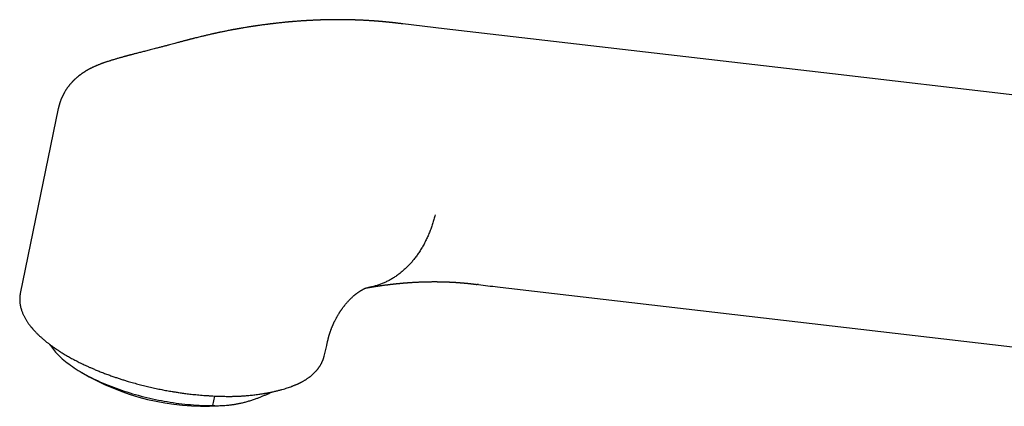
# Model space of a CAD drawing. Header units: millimetres. Extents: x 8 to 974, y 12 to 913.
# Tile 16 of 31: x 674 to 769, y 188 to 226. Entities that reach past the tile are written whole.
import ezdxf

# ---------------------------------------------------------------- set-up
doc = ezdxf.new("R2010")
doc.units = ezdxf.units.MM

msp = doc.modelspace()

# ---------------------------------------------------------------- linework, layer by layer
at = {"color": 7, "linetype": 'Continuous', "lineweight": 30}
for p, q in [((714.814, 225.063), (710.794, 225.531)), ((686.865, 223.159), (686.859, 223.158)), ((677.328, 217.323), (673.63, 199.362)), ((677.329, 217.323), (677.327, 217.309)), ((718.164, 200.212), (718.038, 200.227)), ((673.633, 199.368), (673.631, 199.362)), ((722.22, 199.739), (795.405, 191.208)), ((703.167, 193.283), (703.407, 194.318)), ((703.407, 194.318), (703.407, 194.321)), ((703.153, 193.247), (703.165, 193.29)), ((679.615, 191.677), (680.311, 191.273)), ((692.355, 188.469), (692.546, 189.397)), ((693.768, 188.502), (694.046, 188.536))]:
    msp.add_line(p, q, dxfattribs=at)
at = {"color": 7, "linetype": 'Continuous', "lineweight": 30, "flags": 128}
for points in [[(788.002, 216.545), (752.551, 220.671), (714.814, 225.063)], [(676.516, 194.389), (676.568, 194.306), (676.654, 194.177), (676.747, 194.048), (676.846, 193.918), (676.952, 193.789), (677.064, 193.659), (677.182, 193.53), (677.307, 193.401), (677.438, 193.272), (677.575, 193.143), (677.717, 193.015), (677.866, 192.887), (678.021, 192.76), (678.181, 192.633), (678.347, 192.507), (678.519, 192.382), (678.696, 192.258), (678.878, 192.135), (679.065, 192.012), (679.258, 191.891), (679.456, 191.771), (679.658, 191.652), (679.866, 191.534), (680.078, 191.418), (680.294, 191.303), (680.515, 191.189), (680.741, 191.078), (680.97, 190.967), (681.203, 190.859), (681.441, 190.752), (681.682, 190.646), (681.926, 190.543), (682.175, 190.442), (682.426, 190.342), (682.681, 190.245), (682.938, 190.15), (683.199, 190.057), (683.462, 189.966), (683.728, 189.877), (683.996, 189.791), (684.266, 189.707), (684.539, 189.625), (684.813, 189.546), (685.089, 189.47), (685.367, 189.395), (685.646, 189.324), (685.927, 189.255), (686.208, 189.189), (686.491, 189.125), (686.775, 189.065), (687.059, 189.007), (687.343, 188.952), (687.628, 188.899), (687.913, 188.85), (688.198, 188.803), (688.482, 188.76), (688.767, 188.719), (689.051, 188.681), (689.334, 188.647), (689.616, 188.615), (689.897, 188.587), (690.177, 188.561), (690.456, 188.539), (690.733, 188.519), (691.008, 188.503), (691.282, 188.49), (691.554, 188.48), (691.823, 188.473), (692.09, 188.469), (692.355, 188.469)]]:
    msp.add_lwpolyline(points, dxfattribs=at)
at = {"color": 7, "linetype": 'Continuous', "lineweight": 30}
msp.add_arc((691.58, 211.941), 23.541, 241.39984, 275.33237, dxfattribs=at)
for points, knots in [([(710.811, 225.529), (710.763, 225.535), (710.672, 225.547), (710.544, 225.564), (710.431, 225.578), (710.335, 225.59), (710.254, 225.6), (710.19, 225.607), (710.13, 225.614), (710.068, 225.622), (709.996, 225.63), (709.922, 225.638), (709.847, 225.647), (709.767, 225.655), (709.678, 225.665), (709.576, 225.676), (709.462, 225.688), (709.351, 225.699), (709.245, 225.709), (709.152, 225.719), (709.062, 225.727), (708.982, 225.734), (708.916, 225.74), (708.862, 225.745), (708.817, 225.749), (708.771, 225.753), (708.719, 225.758), (708.658, 225.763), (708.59, 225.769), (708.518, 225.775), (708.446, 225.781), (708.359, 225.788), (708.26, 225.795), (708.153, 225.803), (708.062, 225.81), (707.98, 225.816), (707.904, 225.821), (707.83, 225.826), (707.757, 225.831), (707.671, 225.837), (707.564, 225.844), (707.433, 225.852), (707.304, 225.859), (707.18, 225.866), (707.063, 225.872), (706.941, 225.878), (706.815, 225.884), (706.683, 225.89), (706.546, 225.896), (706.428, 225.9), (706.335, 225.904), (706.274, 225.906), (706.226, 225.908), (706.189, 225.909), (706.159, 225.91), (706.126, 225.911), (706.086, 225.912), (706.033, 225.914), (705.965, 225.916), (705.882, 225.918), (705.787, 225.921), (705.684, 225.923), (705.521, 225.927), (705.301, 225.931), (705.078, 225.934), (704.912, 225.935), (704.807, 225.936), (704.713, 225.937), (704.623, 225.937), (704.534, 225.937), (704.441, 225.937), (704.348, 225.937), (704.254, 225.936), (704.158, 225.936), (704.059, 225.935), (703.952, 225.934), (703.83, 225.932), (703.689, 225.93), (703.555, 225.928), (703.433, 225.926), (703.33, 225.923), (703.235, 225.921), (703.156, 225.919), (703.096, 225.917), (703.052, 225.916), (703.016, 225.915), (702.983, 225.914), (702.945, 225.913), (702.899, 225.912), (702.842, 225.91), (702.775, 225.908), (702.699, 225.905), (702.62, 225.902), (702.542, 225.899), (702.437, 225.895), (702.309, 225.89), (702.158, 225.883), (702.01, 225.876), (701.883, 225.87), (701.777, 225.864), (701.692, 225.86), (701.605, 225.855), (701.521, 225.85), (701.446, 225.846), (701.385, 225.842), (701.338, 225.839), (701.296, 225.837), (701.251, 225.834), (701.192, 225.83), (701.118, 225.825), (701.029, 225.82), (700.924, 225.812), (700.805, 225.804), (700.673, 225.795), (700.53, 225.784), (700.404, 225.774), (700.299, 225.766), (700.216, 225.759), (700.131, 225.752), (700.043, 225.744), (699.96, 225.737), (699.886, 225.731), (699.826, 225.725), (699.777, 225.721), (699.732, 225.717), (699.682, 225.712), (699.621, 225.707), (699.547, 225.7), (699.462, 225.692), (699.369, 225.683), (699.246, 225.671), (699.102, 225.656), (698.938, 225.639), (698.783, 225.623), (698.638, 225.607), (698.503, 225.592), (698.376, 225.577), (698.262, 225.564), (698.173, 225.553), (698.105, 225.545), (698.057, 225.539), (698.016, 225.534), (697.982, 225.53), (697.949, 225.526), (697.911, 225.522), (697.862, 225.515), (697.799, 225.508), (697.725, 225.498), (697.643, 225.488), (697.558, 225.477), (697.364, 225.452), (697.139, 225.421), (696.888, 225.386), (696.722, 225.362), (696.591, 225.343), (696.494, 225.329), (696.427, 225.319), (696.362, 225.309), (696.296, 225.299), (696.215, 225.287), (696.113, 225.272), (695.987, 225.252), (695.843, 225.229), (695.679, 225.203), (695.498, 225.173), (695.33, 225.145), (695.222, 225.127), (695.181, 225.12)], [0, 0, 0, 0, 0.0097016, 0.0183219, 0.0258601, 0.0323158, 0.0376884, 0.0419776, 0.045183, 0.0497039, 0.0544949, 0.059595, 0.06441, 0.0695765, 0.0755189, 0.0822824, 0.0898672, 0.0982738, 0.1043849, 0.1108593, 0.1169667, 0.122231, 0.1266521, 0.1301732, 0.1328806, 0.1355331, 0.1393193, 0.1431749, 0.1477653, 0.1527469, 0.1574848, 0.1619652, 0.1700159, 0.177072, 0.1829334, 0.188119, 0.1931429, 0.1980206, 0.202752, 0.2073471, 0.2150796, 0.22377, 0.2330856, 0.2404832, 0.2481135, 0.2560217, 0.2642838, 0.2729009, 0.2818732, 0.2910338, 0.2959325, 0.2999433, 0.3030662, 0.3053011, 0.3069818, 0.3090945, 0.3117041, 0.3148104, 0.3194204, 0.3248157, 0.3309965, 0.3378621, 0.3448655, 0.3626174, 0.3807168, 0.3879223, 0.3948255, 0.4009185, 0.4061974, 0.4121936, 0.4181366, 0.4240968, 0.4301416, 0.4362783, 0.4425068, 0.449113, 0.4569886, 0.4660013, 0.4761512, 0.4826649, 0.4895303, 0.4957644, 0.5009583, 0.504516, 0.5073405, 0.5094316, 0.5113357, 0.5137519, 0.5166828, 0.5201283, 0.5245127, 0.5295135, 0.5346527, 0.5396333, 0.5444553, 0.5546465, 0.5640474, 0.5731296, 0.5829196, 0.5880934, 0.5934532, 0.5989988, 0.604568, 0.6093488, 0.6132295, 0.6162102, 0.6182909, 0.6210846, 0.6248084, 0.629472, 0.6350753, 0.6417461, 0.6493293, 0.6576312, 0.6666378, 0.6763488, 0.6813755, 0.686572, 0.6919384, 0.6974745, 0.7029911, 0.7076814, 0.7114541, 0.7143093, 0.7167903, 0.7198721, 0.7237201, 0.7283344, 0.7337148, 0.7397923, 0.7458881, 0.7566631, 0.7669194, 0.7766573, 0.7856248, 0.7941026, 0.8020882, 0.8092574, 0.8153893, 0.8188423, 0.8218506, 0.8244143, 0.8265334, 0.8282699, 0.8305276, 0.8336044, 0.8375002, 0.842215, 0.8474583, 0.8527459, 0.8580702, 0.8836649, 0.8946013, 0.904908, 0.9145301, 0.9188289, 0.9229756, 0.9269702, 0.9308681, 0.9352942, 0.9419612, 0.949773, 0.9587292, 0.9688294, 0.9800731, 0.9924598, 1, 1, 1, 1]), ([(695.182, 225.12), (695.135, 225.113), (695.047, 225.098), (694.921, 225.076), (694.81, 225.056), (694.714, 225.039), (694.633, 225.025), (694.566, 225.013), (694.514, 225.003), (694.476, 224.996), (694.448, 224.991), (694.422, 224.986), (694.392, 224.981), (694.355, 224.974), (694.311, 224.966), (694.26, 224.956), (694.202, 224.945), (694.091, 224.924), (693.933, 224.894), (693.742, 224.856), (693.568, 224.821), (693.407, 224.789), (693.247, 224.756), (693.108, 224.727), (692.99, 224.701), (692.892, 224.681), (692.797, 224.66), (692.709, 224.641), (692.634, 224.625), (692.576, 224.612), (692.527, 224.601), (692.478, 224.591), (692.419, 224.577), (692.344, 224.561), (692.254, 224.541), (692.135, 224.514), (691.989, 224.48), (691.825, 224.443), (691.665, 224.405), (691.509, 224.368), (691.358, 224.333), (691.186, 224.291), (690.992, 224.244), (690.772, 224.19), (690.591, 224.145), (690.447, 224.109), (690.342, 224.082), (690.244, 224.057), (690.164, 224.037), (690.102, 224.021), (690.056, 224.009), (690.015, 223.999), (689.978, 223.989), (689.939, 223.979), (689.893, 223.967), (689.834, 223.952), (689.761, 223.933), (689.673, 223.91), (689.572, 223.884), (689.455, 223.853), (689.325, 223.819), (689.18, 223.78), (689.021, 223.738), (688.848, 223.691), (688.728, 223.658), (688.665, 223.641)], [0, 0, 0, 0, 0.021539, 0.040806, 0.057804, 0.072533, 0.084995, 0.095192, 0.103123, 0.108789, 0.112715, 0.116168, 0.120718, 0.126365, 0.133108, 0.140947, 0.149882, 0.15991, 0.192009, 0.222368, 0.248007, 0.272281, 0.296527, 0.321569, 0.336234, 0.35116, 0.366333, 0.380188, 0.391606, 0.400588, 0.407135, 0.413999, 0.423165, 0.434636, 0.448409, 0.464483, 0.489893, 0.51534, 0.540022, 0.563937, 0.587087, 0.609473, 0.643186, 0.67665, 0.710463, 0.726724, 0.743063, 0.758661, 0.771724, 0.780166, 0.787006, 0.792912, 0.799059, 0.804067, 0.810922, 0.819976, 0.831227, 0.844674, 0.860314, 0.878143, 0.898159, 0.920358, 0.944735, 0.971285, 1, 1, 1, 1]), ([(686.858, 223.16), (686.786, 223.141), (686.629, 223.1), (686.391, 223.039), (686.148, 222.977), (685.919, 222.918), (685.703, 222.864), (685.5, 222.812), (685.304, 222.763), (685.118, 222.715), (684.941, 222.67), (684.78, 222.629), (684.635, 222.591), (684.507, 222.558), (684.395, 222.529), (684.299, 222.503), (684.219, 222.482), (684.15, 222.464), (684.086, 222.447), (684.017, 222.429), (683.942, 222.408), (683.86, 222.386), (683.772, 222.362), (683.669, 222.334), (683.549, 222.301), (683.413, 222.263), (683.271, 222.222), (683.126, 222.181), (682.982, 222.139), (682.841, 222.097), (682.705, 222.057), (682.574, 222.017), (682.447, 221.978), (682.318, 221.937), (682.183, 221.894), (682.058, 221.853), (681.948, 221.816), (681.855, 221.785), (681.768, 221.754), (681.7, 221.73), (681.648, 221.712), (681.607, 221.697), (681.559, 221.679), (681.501, 221.658), (681.421, 221.627), (681.324, 221.59), (681.213, 221.546), (681.106, 221.502), (681.006, 221.46), (680.915, 221.421), (680.829, 221.383), (680.753, 221.348), (680.682, 221.315), (680.614, 221.283), (680.539, 221.246), (680.466, 221.209), (680.398, 221.175), (680.328, 221.138), (680.252, 221.097), (680.182, 221.058), (680.129, 221.028), (680.09, 221.006), (680.055, 220.985), (680.024, 220.966), (679.994, 220.948), (679.961, 220.929), (679.916, 220.901), (679.861, 220.866), (679.801, 220.828), (679.748, 220.793), (679.697, 220.759), (679.642, 220.72), (679.577, 220.675), (679.509, 220.626), (679.446, 220.579), (679.392, 220.538), (679.342, 220.499), (679.292, 220.459), (679.241, 220.417), (679.189, 220.375), (679.142, 220.335), (679.099, 220.298), (679.058, 220.261), (679.012, 220.221), (678.961, 220.173), (678.905, 220.121), (678.849, 220.067), (678.797, 220.016), (678.75, 219.969), (678.704, 219.921), (678.655, 219.869), (678.602, 219.811), (678.548, 219.751), (678.496, 219.692), (678.448, 219.635), (678.402, 219.579), (678.356, 219.522), (678.307, 219.459), (678.253, 219.387), (678.197, 219.31), (678.143, 219.231), (678.091, 219.153), (678.04, 219.074), (677.989, 218.989), (677.948, 218.919), (677.918, 218.865), (677.899, 218.83), (677.879, 218.792), (677.854, 218.744), (677.832, 218.701), (677.819, 218.673), (677.816, 218.667)], [0, 0, 0, 0, 0.022329, 0.048585, 0.073413, 0.096836, 0.118874, 0.139541, 0.158845, 0.17851, 0.196535, 0.212918, 0.227654, 0.240736, 0.252135, 0.261871, 0.269936, 0.276453, 0.282798, 0.289348, 0.297333, 0.305606, 0.314285, 0.323928, 0.336775, 0.350843, 0.365283, 0.380044, 0.394961, 0.409392, 0.42327, 0.43662, 0.449502, 0.462207, 0.475861, 0.490406, 0.500008, 0.509544, 0.518729, 0.526513, 0.530633, 0.534394, 0.53918, 0.54522, 0.552116, 0.563728, 0.574874, 0.586057, 0.596699, 0.605723, 0.614334, 0.623193, 0.629481, 0.636445, 0.644535, 0.653047, 0.659415, 0.666061, 0.675142, 0.683602, 0.688277, 0.692385, 0.696119, 0.699537, 0.702637, 0.705857, 0.710057, 0.717227, 0.723968, 0.729826, 0.73509, 0.741026, 0.74874, 0.757404, 0.76471, 0.77101, 0.776883, 0.782601, 0.789395, 0.795934, 0.801906, 0.807306, 0.812133, 0.818054, 0.824887, 0.832389, 0.840346, 0.847462, 0.853503, 0.859506, 0.866401, 0.874318, 0.882122, 0.889517, 0.896702, 0.903435, 0.910253, 0.917351, 0.925784, 0.935068, 0.943912, 0.951862, 0.96042, 0.968988, 0.977975, 0.981461, 0.984773, 0.988, 0.992389, 0.998313, 1, 1, 1, 1]), ([(688.664, 223.641), (688.578, 223.617), (688.398, 223.568), (688.12, 223.493), (687.825, 223.414), (687.516, 223.332), (687.195, 223.247), (686.976, 223.19), (686.864, 223.161)], [0, 0, 0, 0, 0.1429959, 0.2994212, 0.463207, 0.6344539, 0.8133142, 1, 1, 1, 1]), ([(677.827, 218.688), (677.823, 218.68), (677.814, 218.662), (677.798, 218.633), (677.78, 218.598), (677.761, 218.56), (677.741, 218.521), (677.721, 218.479), (677.699, 218.433), (677.673, 218.376), (677.644, 218.311), (677.615, 218.243), (677.588, 218.18), (677.56, 218.109), (677.53, 218.029), (677.497, 217.936), (677.465, 217.843), (677.439, 217.76), (677.417, 217.685), (677.399, 217.621), (677.384, 217.563), (677.37, 217.51), (677.357, 217.455), (677.341, 217.386), (677.33, 217.335), (677.324, 217.307)], [0, 0, 0, 0, 0.03628, 0.084751, 0.118338, 0.146145, 0.17323, 0.202468, 0.235302, 0.273595, 0.323145, 0.372208, 0.416957, 0.45608, 0.518331, 0.582651, 0.645326, 0.708716, 0.749988, 0.794727, 0.836894, 0.863993, 0.900178, 0.945521, 1, 1, 1, 1]), ([(713.943, 206.975), (713.906, 206.831), (713.831, 206.541), (713.701, 206.113), (713.556, 205.687), (713.394, 205.266), (713.218, 204.852), (713.026, 204.449), (712.82, 204.056), (712.598, 203.673), (712.368, 203.313), (712.131, 202.976), (711.89, 202.661), (711.636, 202.358), (711.371, 202.069), (711.094, 201.795), (710.807, 201.536), (710.51, 201.293), (710.204, 201.067), (709.889, 200.859), (709.567, 200.67), (709.237, 200.499), (708.901, 200.348), (708.56, 200.216), (708.214, 200.103), (707.865, 200.012), (707.615, 199.957), (707.482, 199.937), (707.467, 199.935)], [0, 0, 0, 0, 0.0385017, 0.0776088, 0.1173029, 0.1575631, 0.1983663, 0.2389442, 0.2799938, 0.3214857, 0.3633886, 0.4018108, 0.4405179, 0.4794818, 0.5186733, 0.5580619, 0.5976162, 0.6373042, 0.6770929, 0.716949, 0.7568388, 0.7967285, 0.8365842, 0.8763722, 0.9160592, 0.9556125, 0.9949997, 1, 1, 1, 1]), ([(707.467, 199.934), (707.497, 199.939), (707.551, 199.948), (707.624, 199.961), (707.682, 199.97), (707.725, 199.977), (707.757, 199.983), (707.785, 199.987), (707.82, 199.993), (707.867, 200), (707.929, 200.01), (708.007, 200.023), (708.099, 200.037), (708.199, 200.052), (708.292, 200.066), (708.373, 200.078), (708.441, 200.088), (708.5, 200.097), (708.56, 200.106), (708.625, 200.115), (708.705, 200.126), (708.798, 200.139), (708.901, 200.153), (708.996, 200.166), (709.08, 200.177), (709.154, 200.187), (709.225, 200.196), (709.299, 200.205), (709.381, 200.215), (709.469, 200.226), (709.561, 200.237), (709.65, 200.248), (709.728, 200.257), (709.795, 200.264), (709.852, 200.271), (709.904, 200.277), (709.956, 200.282), (710.005, 200.288), (710.054, 200.293), (710.106, 200.298), (710.164, 200.305), (710.225, 200.311), (710.282, 200.317), (710.337, 200.322), (710.388, 200.327), (710.436, 200.332), (710.48, 200.336), (710.523, 200.34), (710.567, 200.344), (710.624, 200.35), (710.696, 200.356), (710.782, 200.364), (710.872, 200.372), (710.963, 200.379), (711.055, 200.387), (711.142, 200.394), (711.225, 200.4), (711.317, 200.407), (711.43, 200.415), (711.565, 200.424), (711.709, 200.434), (711.831, 200.441), (711.928, 200.447), (711.996, 200.45), (712.063, 200.454), (712.132, 200.458), (712.204, 200.461), (712.276, 200.465), (712.346, 200.468), (712.413, 200.471), (712.474, 200.473), (712.529, 200.475), (712.584, 200.478), (712.644, 200.48), (712.715, 200.482), (712.791, 200.485), (712.867, 200.487), (712.937, 200.489), (712.997, 200.491), (713.051, 200.492), (713.103, 200.493), (713.161, 200.495), (713.221, 200.496), (713.279, 200.497), (713.344, 200.498), (713.413, 200.499), (713.486, 200.5), (713.565, 200.501), (713.651, 200.501), (713.73, 200.502), (713.795, 200.502), (713.848, 200.502), (713.929, 200.502), (714.033, 200.502), (714.142, 200.501), (714.243, 200.5), (714.34, 200.499), (714.44, 200.497), (714.535, 200.495), (714.646, 200.493), (714.773, 200.49), (714.912, 200.485), (715.051, 200.481), (715.186, 200.475), (715.303, 200.47), (715.391, 200.466), (715.458, 200.463), (715.526, 200.46), (715.595, 200.456), (715.664, 200.452), (715.733, 200.448), (715.802, 200.444), (715.877, 200.44), (715.955, 200.435), (716.037, 200.429), (716.114, 200.424), (716.191, 200.418), (716.269, 200.412), (716.351, 200.406), (716.437, 200.399), (716.509, 200.393), (716.565, 200.389), (716.604, 200.385), (716.646, 200.382), (716.694, 200.377), (716.746, 200.373), (716.799, 200.368), (716.849, 200.363), (716.894, 200.359), (716.935, 200.355), (716.974, 200.351), (717.014, 200.347), (717.061, 200.342), (717.117, 200.337), (717.179, 200.33), (717.24, 200.324), (717.292, 200.318), (717.338, 200.313), (717.381, 200.308), (717.428, 200.303), (717.477, 200.297), (717.522, 200.292), (717.565, 200.287), (717.608, 200.282), (717.652, 200.277), (717.7, 200.271), (717.751, 200.264), (717.795, 200.259), (717.829, 200.255), (717.856, 200.251), (717.887, 200.247), (717.927, 200.242), (717.979, 200.235), (718.017, 200.23), (718.038, 200.227)], [0, 0, 0, 0, 0.007607, 0.013916, 0.01893, 0.02265, 0.025132, 0.027369, 0.029729, 0.034373, 0.039599, 0.045689, 0.054816, 0.063532, 0.07167, 0.079192, 0.084548, 0.089499, 0.094698, 0.100245, 0.106519, 0.115751, 0.124838, 0.133399, 0.140645, 0.147052, 0.153028, 0.159416, 0.166574, 0.174661, 0.182943, 0.190883, 0.19833, 0.203858, 0.208827, 0.213398, 0.217932, 0.222631, 0.226516, 0.231183, 0.236626, 0.242175, 0.247355, 0.252039, 0.257095, 0.261191, 0.265047, 0.268878, 0.272744, 0.276961, 0.284333, 0.292321, 0.300508, 0.308804, 0.317165, 0.325488, 0.332898, 0.339804, 0.350861, 0.363884, 0.376996, 0.390948, 0.39779, 0.403863, 0.410056, 0.416462, 0.423124, 0.430218, 0.436578, 0.442851, 0.448831, 0.453786, 0.458493, 0.464242, 0.470514, 0.478614, 0.485844, 0.492231, 0.498621, 0.502706, 0.507701, 0.513536, 0.519338, 0.524856, 0.530099, 0.53778, 0.544786, 0.551134, 0.560335, 0.569516, 0.574214, 0.578982, 0.584908, 0.597794, 0.60896, 0.616732, 0.627176, 0.637016, 0.646282, 0.655159, 0.66978, 0.683569, 0.696167, 0.710935, 0.723933, 0.730735, 0.737207, 0.743966, 0.751293, 0.757702, 0.764822, 0.772004, 0.778407, 0.787271, 0.795563, 0.803093, 0.810507, 0.818847, 0.826912, 0.835418, 0.844793, 0.848815, 0.852446, 0.85668, 0.86168, 0.867093, 0.872689, 0.877767, 0.882464, 0.886429, 0.890392, 0.894422, 0.898499, 0.904979, 0.911461, 0.917777, 0.923758, 0.927396, 0.931821, 0.937011, 0.942134, 0.946771, 0.950989, 0.955553, 0.95991, 0.964753, 0.970066, 0.975078, 0.978031, 0.980723, 0.983814, 0.988055, 0.993449, 1, 1, 1, 1]), ([(718.164, 200.212), (718.776, 200.14), (720.128, 199.983), (721.48, 199.825), (722.22, 199.739)], [0, 0, 0, 0, 0.4524928, 1, 1, 1, 1]), ([(673.632, 199.365), (673.627, 199.34), (673.617, 199.284), (673.605, 199.209), (673.595, 199.138), (673.585, 199.051), (673.578, 198.953), (673.574, 198.849), (673.573, 198.754), (673.575, 198.664), (673.58, 198.572), (673.591, 198.45), (673.61, 198.302), (673.642, 198.128), (673.684, 197.949), (673.733, 197.782), (673.784, 197.631), (673.834, 197.501), (673.885, 197.378), (673.938, 197.262), (673.995, 197.145), (674.059, 197.023), (674.125, 196.904), (674.193, 196.79), (674.261, 196.681), (674.334, 196.572), (674.403, 196.471), (674.469, 196.38), (674.53, 196.298), (674.589, 196.221), (674.642, 196.154), (674.686, 196.1), (674.722, 196.056), (674.757, 196.014), (674.796, 195.968), (674.842, 195.915), (674.896, 195.853), (674.959, 195.782), (675.038, 195.697), (675.129, 195.6), (675.23, 195.498), (675.327, 195.401), (675.42, 195.311), (675.516, 195.221), (675.612, 195.133), (675.708, 195.047), (675.8, 194.966), (675.897, 194.883), (676.005, 194.792), (676.126, 194.693), (676.24, 194.602), (676.345, 194.521), (676.437, 194.45), (676.533, 194.377), (676.631, 194.305), (676.723, 194.238), (676.805, 194.18), (676.873, 194.132), (676.925, 194.095), (676.962, 194.069), (676.988, 194.051), (677.012, 194.035), (677.041, 194.015), (677.078, 193.99), (677.123, 193.96), (677.173, 193.926), (677.255, 193.871), (677.373, 193.794), (677.533, 193.691), (677.712, 193.579), (677.906, 193.461), (678.108, 193.342), (678.311, 193.225), (678.516, 193.11), (678.721, 192.998), (678.931, 192.887), (679.143, 192.777), (679.355, 192.67), (679.559, 192.57), (679.751, 192.477), (679.924, 192.396), (680.077, 192.325), (680.211, 192.264), (680.338, 192.207), (680.467, 192.15), (680.606, 192.09), (680.758, 192.024), (680.925, 191.954), (681.106, 191.879), (681.301, 191.8), (681.505, 191.718), (681.714, 191.637), (681.986, 191.533), (682.322, 191.41), (682.706, 191.274), (683.069, 191.151), (683.416, 191.037), (683.762, 190.928), (684.171, 190.804), (684.645, 190.667), (685.184, 190.521), (685.728, 190.383), (686.275, 190.254), (686.823, 190.133), (687.358, 190.023), (687.875, 189.925), (688.262, 189.858), (688.532, 189.813), (688.695, 189.787), (688.87, 189.76), (689.06, 189.731), (689.268, 189.701), (689.491, 189.67), (689.731, 189.638), (689.987, 189.606), (690.259, 189.575), (690.545, 189.544), (690.844, 189.514), (691.156, 189.486), (691.483, 189.46), (691.704, 189.445), (691.817, 189.437)], [0, 0, 0, 0, 0.004682, 0.010216, 0.016357, 0.022408, 0.03153, 0.040142, 0.0473, 0.05404, 0.060985, 0.068234, 0.081168, 0.094082, 0.107404, 0.121178, 0.131481, 0.141352, 0.150351, 0.158837, 0.167555, 0.176603, 0.186282, 0.194186, 0.20247, 0.21077, 0.218925, 0.225231, 0.231448, 0.237468, 0.242803, 0.24658, 0.24987, 0.252804, 0.256237, 0.260325, 0.265067, 0.270464, 0.276515, 0.284809, 0.292761, 0.300228, 0.30721, 0.313706, 0.321146, 0.327829, 0.333865, 0.340219, 0.347459, 0.355296, 0.363729, 0.369143, 0.374776, 0.380629, 0.386669, 0.392189, 0.396905, 0.400818, 0.403928, 0.405809, 0.407193, 0.408291, 0.40986, 0.411969, 0.414564, 0.417362, 0.420318, 0.427995, 0.43657, 0.446044, 0.456188, 0.466395, 0.47663, 0.486426, 0.496248, 0.506096, 0.515969, 0.525812, 0.535071, 0.543605, 0.551414, 0.55781, 0.563621, 0.568857, 0.574199, 0.580084, 0.586512, 0.593481, 0.600976, 0.60901, 0.617507, 0.625971, 0.634314, 0.650347, 0.665914, 0.679418, 0.692621, 0.705796, 0.71897, 0.738931, 0.75889, 0.778847, 0.798802, 0.818756, 0.83851, 0.856773, 0.874724, 0.880301, 0.886017, 0.892306, 0.899193, 0.906678, 0.914759, 0.923439, 0.932715, 0.94259, 0.953062, 0.96393, 0.975375, 0.987398, 1, 1, 1, 1]), ([(703.409, 194.321), (703.415, 194.349), (703.431, 194.417), (703.455, 194.519), (703.479, 194.624), (703.502, 194.719), (703.525, 194.816), (703.549, 194.914), (703.574, 195.012), (703.594, 195.086), (703.609, 195.142), (703.62, 195.185), (703.633, 195.23), (703.648, 195.282), (703.664, 195.338), (703.679, 195.39), (703.693, 195.436), (703.708, 195.483), (703.727, 195.542), (703.747, 195.603), (703.767, 195.665), (703.793, 195.739), (703.815, 195.801), (703.834, 195.852), (703.854, 195.906), (703.878, 195.969), (703.903, 196.033), (703.928, 196.095), (703.952, 196.154), (703.979, 196.219), (704.008, 196.286), (704.035, 196.347), (704.056, 196.395), (704.074, 196.434), (704.094, 196.476), (704.119, 196.53), (704.15, 196.594), (704.186, 196.67), (704.231, 196.759), (704.286, 196.864), (704.339, 196.965), (704.39, 197.055), (704.433, 197.131), (704.48, 197.212), (704.53, 197.298), (704.582, 197.383), (704.633, 197.464), (704.678, 197.533), (704.714, 197.589), (704.742, 197.631), (704.768, 197.67), (704.8, 197.718), (704.841, 197.777), (704.887, 197.842), (704.936, 197.911), (704.985, 197.977), (705.032, 198.04), (705.079, 198.102), (705.127, 198.165), (705.181, 198.233), (705.239, 198.304), (705.302, 198.38), (705.372, 198.461), (705.447, 198.546), (705.527, 198.633), (705.61, 198.72), (705.697, 198.808), (705.785, 198.895), (705.873, 198.978), (705.953, 199.05), (706.024, 199.114), (706.093, 199.172), (706.157, 199.225), (706.215, 199.272), (706.27, 199.316), (706.329, 199.361), (706.383, 199.402), (706.427, 199.434), (706.461, 199.458), (706.495, 199.482), (706.534, 199.51), (706.574, 199.537), (706.609, 199.56), (706.64, 199.58), (706.664, 199.596), (706.684, 199.609), (706.704, 199.621), (706.727, 199.635), (706.75, 199.649), (706.77, 199.661), (706.787, 199.672), (706.804, 199.681), (706.823, 199.693), (706.845, 199.705), (706.867, 199.718), (706.885, 199.728), (706.9, 199.736), (706.917, 199.745), (706.938, 199.757), (706.96, 199.769), (706.981, 199.779), (706.998, 199.788), (707.015, 199.797), (707.036, 199.807), (707.058, 199.818), (707.079, 199.828), (707.096, 199.836), (707.11, 199.842), (707.124, 199.848), (707.138, 199.854), (707.15, 199.86), (707.159, 199.864), (707.167, 199.867), (707.174, 199.87), (707.182, 199.873), (707.189, 199.876), (707.197, 199.879), (707.204, 199.882), (707.209, 199.883), (707.212, 199.885), (707.216, 199.886), (707.221, 199.888), (707.227, 199.89), (707.233, 199.892), (707.234, 199.892), (707.235, 199.893), (707.236, 199.893), (707.236, 199.893), (707.236, 199.893)], [0, 0, 0, 0, 0.008957, 0.021951, 0.033272, 0.043945, 0.054723, 0.068332, 0.080483, 0.091174, 0.096897, 0.102098, 0.107785, 0.114959, 0.123181, 0.130192, 0.135876, 0.141896, 0.14951, 0.159425, 0.168671, 0.17776, 0.185107, 0.190796, 0.197408, 0.205184, 0.214191, 0.220658, 0.227676, 0.235246, 0.243369, 0.250958, 0.25645, 0.259831, 0.264501, 0.270359, 0.277411, 0.285261, 0.294573, 0.305673, 0.318573, 0.326054, 0.334035, 0.342517, 0.351502, 0.360922, 0.369401, 0.377242, 0.383175, 0.3872, 0.390829, 0.396005, 0.402742, 0.410485, 0.417652, 0.426018, 0.433251, 0.439665, 0.448047, 0.456245, 0.46542, 0.47557, 0.486694, 0.498778, 0.511616, 0.525138, 0.539346, 0.554235, 0.569401, 0.583401, 0.596026, 0.608875, 0.621511, 0.632324, 0.642542, 0.654134, 0.668172, 0.676476, 0.682462, 0.689843, 0.699596, 0.70906, 0.717493, 0.724911, 0.731334, 0.735435, 0.74039, 0.746499, 0.753159, 0.758732, 0.763133, 0.767238, 0.772595, 0.77957, 0.78649, 0.792023, 0.796305, 0.801321, 0.807752, 0.816418, 0.823266, 0.828406, 0.834342, 0.84156, 0.851392, 0.860637, 0.867961, 0.873297, 0.880472, 0.888748, 0.895463, 0.900665, 0.905564, 0.910759, 0.91554, 0.921614, 0.928734, 0.934929, 0.939768, 0.943465, 0.947063, 0.953623, 0.962147, 0.972671, 0.981521, 0.990278, 0.9989, 1, 1, 1, 1]), ([(707.225, 199.89), (707.225, 199.89), (707.225, 199.89), (707.228, 199.891), (707.233, 199.892), (707.238, 199.893), (707.245, 199.894), (707.254, 199.896), (707.265, 199.898), (707.276, 199.9), (707.286, 199.902), (707.296, 199.904), (707.307, 199.906), (707.322, 199.909), (707.348, 199.914), (707.385, 199.92), (707.428, 199.927), (707.457, 199.933), (707.47, 199.935)], [0, 0, 0, 0, 0.075971, 0.206724, 0.263125, 0.326666, 0.395375, 0.463928, 0.517081, 0.565401, 0.604368, 0.642452, 0.678185, 0.714855, 0.768289, 0.840612, 0.93165, 1, 1, 1, 1]), ([(698.119, 189.796), (698.232, 189.821), (698.453, 189.871), (698.767, 189.95), (699.06, 190.029), (699.329, 190.108), (699.577, 190.186), (699.804, 190.262), (699.986, 190.328), (700.13, 190.382), (700.24, 190.425), (700.344, 190.467), (700.438, 190.507), (700.523, 190.544), (700.595, 190.576), (700.656, 190.604), (700.705, 190.627), (700.741, 190.644), (700.767, 190.657), (700.79, 190.668), (700.82, 190.682), (700.858, 190.701), (700.905, 190.725), (700.96, 190.753), (701.035, 190.793), (701.124, 190.842), (701.221, 190.897), (701.318, 190.955), (701.416, 191.017), (701.519, 191.085), (701.62, 191.154), (701.734, 191.238), (701.862, 191.337), (702.003, 191.454), (702.139, 191.577), (702.246, 191.683), (702.326, 191.767), (702.381, 191.826), (702.431, 191.883), (702.476, 191.936), (702.514, 191.983), (702.549, 192.027), (702.585, 192.073), (702.625, 192.126), (702.669, 192.189), (702.716, 192.257), (702.763, 192.33), (702.81, 192.406), (702.855, 192.486), (702.894, 192.559), (702.926, 192.622), (702.951, 192.672), (702.972, 192.717), (702.99, 192.758), (703.005, 192.792), (703.019, 192.826), (703.034, 192.863), (703.053, 192.91), (703.073, 192.966), (703.096, 193.031), (703.119, 193.105), (703.143, 193.189), (703.158, 193.249), (703.166, 193.28)], [0, 0, 0, 0, 0.041628, 0.081296, 0.118956, 0.154569, 0.188109, 0.219556, 0.248897, 0.26592, 0.282139, 0.297554, 0.312149, 0.325302, 0.336503, 0.346001, 0.353796, 0.359888, 0.363249, 0.36646, 0.371142, 0.377352, 0.385088, 0.394353, 0.404653, 0.422744, 0.43964, 0.45534, 0.47476, 0.49407, 0.513599, 0.533376, 0.562901, 0.593624, 0.625296, 0.657397, 0.671944, 0.686552, 0.700308, 0.712731, 0.723822, 0.73358, 0.743302, 0.755837, 0.769955, 0.785538, 0.801791, 0.818564, 0.835855, 0.853655, 0.865602, 0.876442, 0.886177, 0.894808, 0.902485, 0.90853, 0.916325, 0.925868, 0.937159, 0.95021, 0.965031, 0.981626, 1, 1, 1, 1]), ([(691.817, 189.437), (691.937, 189.43), (692.168, 189.416), (692.503, 189.399), (692.815, 189.385), (693.106, 189.376), (693.374, 189.369), (693.618, 189.366), (693.836, 189.364), (694.032, 189.365), (694.209, 189.366), (694.369, 189.369), (694.522, 189.373), (694.669, 189.377), (694.816, 189.383), (694.958, 189.39), (695.099, 189.397), (695.24, 189.406), (695.38, 189.416), (695.545, 189.429), (695.74, 189.445), (695.967, 189.468), (696.202, 189.493), (696.442, 189.522), (696.685, 189.553), (696.898, 189.582), (697.077, 189.608), (697.219, 189.63), (697.349, 189.65), (697.454, 189.668), (697.544, 189.683), (697.629, 189.698), (697.73, 189.717), (697.847, 189.739), (697.979, 189.765), (698.07, 189.785), (698.119, 189.796)], [0, 0, 0, 0, 0.051271, 0.099547, 0.144858, 0.18723, 0.226686, 0.263245, 0.295076, 0.324354, 0.351088, 0.375281, 0.396937, 0.42088, 0.442937, 0.46501, 0.487103, 0.509218, 0.531352, 0.553624, 0.588448, 0.625625, 0.665026, 0.705387, 0.746392, 0.788038, 0.814629, 0.839228, 0.861832, 0.882462, 0.894624, 0.909742, 0.927825, 0.948885, 0.972936, 1, 1, 1, 1]), ([(692.355, 188.469), (692.42, 188.466), (692.589, 188.461), (692.863, 188.459), (693.18, 188.466), (693.501, 188.482), (693.825, 188.51), (694.152, 188.547), (694.483, 188.596), (694.815, 188.656), (695.154, 188.729), (695.499, 188.814), (695.852, 188.913), (696.208, 189.024), (696.543, 189.14), (696.855, 189.256), (697.145, 189.372), (697.435, 189.494), (697.727, 189.624), (697.938, 189.721), (698.052, 189.777), (698.068, 189.785)], [0, 0, 0, 0, 0.036784, 0.095242, 0.153724, 0.212285, 0.270875, 0.329675, 0.388509, 0.446771, 0.505071, 0.565646, 0.626266, 0.687018, 0.747813, 0.796541, 0.845289, 0.894096, 0.942921, 0.991941, 1, 1, 1, 1])]:
    msp.add_open_spline(points, degree=3, knots=knots, dxfattribs=at)

doc.saveas('drawing.dxf')
